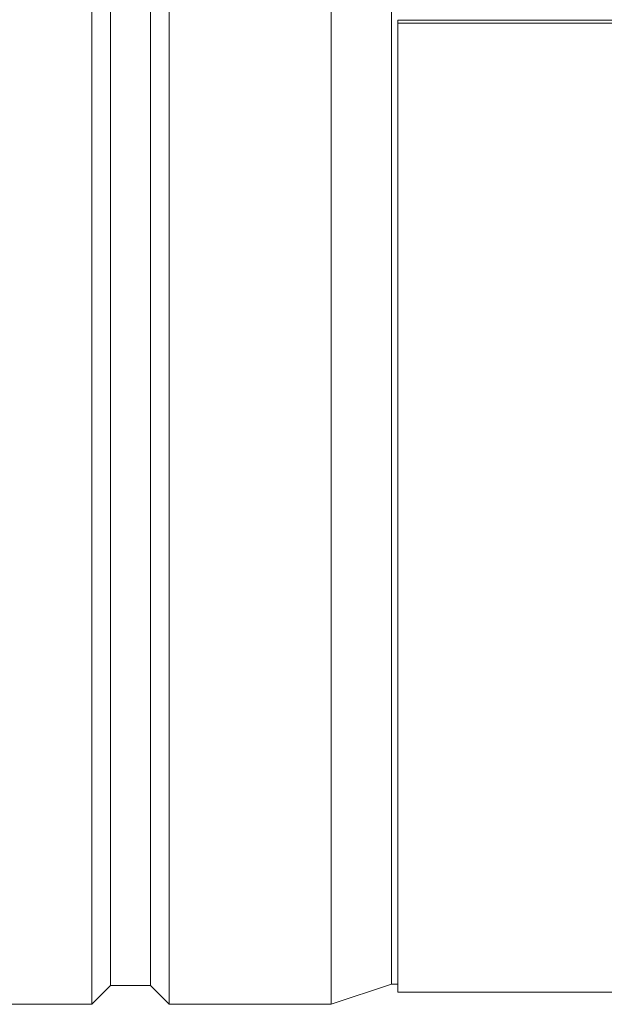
# Model space of a CAD drawing. Header units: millimetres. Extents: x 6350 to 6466, y -1426 to -1026.
# Tile 2 of 9: x 6380 to 6387, y -1406 to -1393. Entities that reach past the tile are written whole.
import ezdxf

# ---------------------------------------------------------------- set-up
doc = ezdxf.new("R2010")
doc.units = ezdxf.units.MM
doc.header["$LTSCALE"] = 0.667
doc.layers.add('1', color=7, linetype='Continuous', true_color=0xffffff)

msp = doc.modelspace()

# ---------------------------------------------------------------- linework, layer by layer
at = {"layer": '1', "linetype": 'Continuous', "lineweight": 18}
for p, q in [((6380.798, -1386.647), (6380.798, -1405.647)), ((6381.028, -1386.647), (6381.028, -1405.415)), ((6381.528, -1386.647), (6381.528, -1405.415)), ((6381.758, -1386.647), (6381.758, -1405.647)), ((6383.77, -1386.647), (6383.77, -1405.647)), ((6384.523, -1386.647), (6384.523, -1405.397)), ((6384.6, -1393.449), (6384.6, -1393.413)), ((6384.6, -1393.413), (6394.4, -1393.413)), ((6384.6, -1405.497), (6384.6, -1393.449)), ((6384.6, -1393.449), (6394.4, -1393.449)), ((6380.798, -1405.647), (6381.028, -1405.415)), ((6381.028, -1405.415), (6381.528, -1405.415)), ((6381.528, -1405.415), (6381.758, -1405.647)), ((6383.77, -1405.647), (6384.523, -1405.397)), ((6384.523, -1405.397), (6384.6, -1405.397)), ((6384.6, -1405.497), (6394.4, -1405.497)), ((6374.511, -1405.647), (6380.798, -1405.647)), ((6381.758, -1405.647), (6383.77, -1405.647))]:
    msp.add_line(p, q, dxfattribs=at)

doc.saveas('drawing.dxf')
